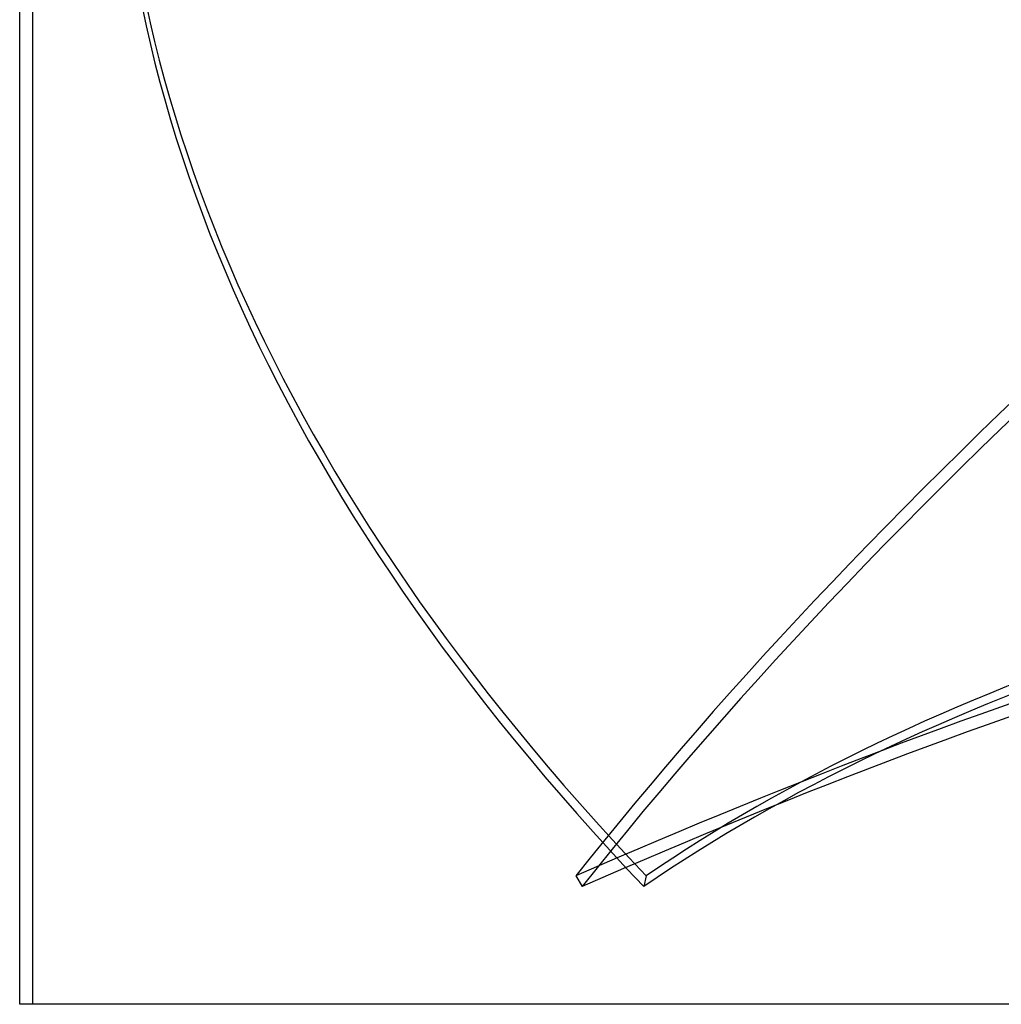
# Model space of a CAD drawing. Header units: millimetres. Extents: x -270 to 270, y -100 to 120.
# Tile 1 of 73: x -202 to -128, y -100 to -25. Entities that reach past the tile are written whole.
import ezdxf

# ---------------------------------------------------------------- set-up
doc = ezdxf.new("R2010")
doc.units = ezdxf.units.MM
doc.layers.add('MAIN-1', color=7, linetype='Continuous')
doc.layers.add('MAIN-2', color=7, linetype='Continuous')

msp = doc.modelspace()

# ---------------------------------------------------------------- linework, layer by layer
at = {"layer": 'MAIN-1'}
for p, q in [((-202.5, -100), (-202.5, -12)), ((0, -100), (-202.5, -100))]:
    msp.add_line(p, q, dxfattribs=at)
at = {"layer": 'MAIN-2'}
for p, q in [((-201.5, -100), (-201.5, -10.5)), ((-160.133, -90.223), (-159.657, -91.032)), ((-154.783, -90.223), (-154.965, -91.032))]:
    msp.add_line(p, q, dxfattribs=at)
for centre, major_axis, ratio, start_param, end_param in [((35.769, -44.405), (221.312, 130.084), 0.345492, 1.788027, 2.416345), ((35.294, -43.595), (-221.312, -130.084), 0.345492, -1.334756, -0.725247), ((57.401, -44.405), (250.476, -56.235), 0.559017, -3.058392, -2.445529), ((57.582, -43.595), (-250.476, 56.235), 0.559017, 0.088805, 0.696064), ((-183.83, -183.623), (-180.662, -106.191), 0.345492, -2.447579, -1.900047), ((14.878, -183.623), (-204.47, 45.906), 0.559017, -1.026268, -0.478736), ((-183.354, -184.432), (-180.662, -106.191), 0.345492, -2.447579, -1.900047), ((14.697, -184.432), (-204.47, 45.906), 0.559017, -1.026268, -0.478736)]:
    msp.add_ellipse(centre, major_axis=major_axis, ratio=ratio, start_param=start_param, end_param=end_param, dxfattribs=at)

doc.saveas('drawing.dxf')
